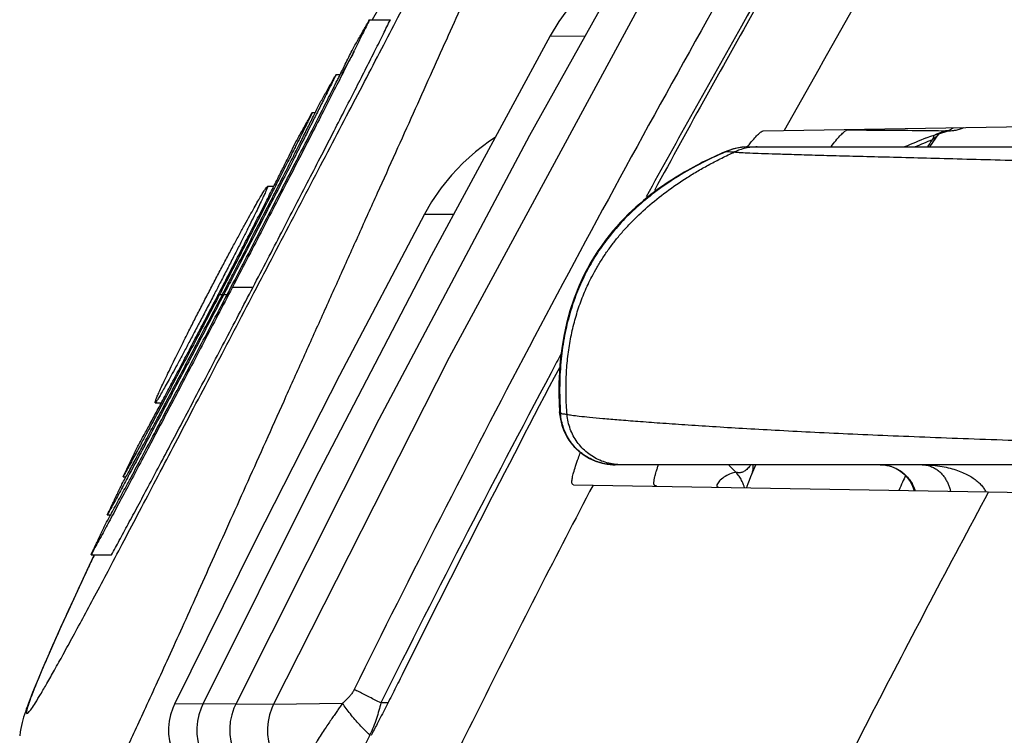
# Model space of a CAD drawing. Header units: inches. Extents: x 0 to 34, y 0 to 22.
# Tile 46 of 64: x 18.264 to 18.534, y 10.657 to 10.853. Entities that reach past the tile are written whole.
import ezdxf

# ---------------------------------------------------------------- set-up
doc = ezdxf.new("R2010")
doc.units = ezdxf.units.IN
doc.header["$LTSCALE"] = 1.87
doc.header["$MEASUREMENT"] = 0
doc.layers.get('0').update_dxf_attribs({"linetype": 'CONTINUOUS'})

msp = doc.modelspace()

# ---------------------------------------------------------------- linework, layer by layer
at = {"color": 7, "linetype": 'CONTINUOUS'}
for p, q in [((18.36572, 10.86178), (18.36082, 10.85315)), ((18.36014, 10.85315), (18.36584, 10.85315)), ((18.40957, 10.84869), (18.41909, 10.84868)), ((18.35593, 10.84443), (18.35245, 10.83816)), ((18.35099, 10.83816), (18.35211, 10.83816)), ((18.3445, 10.82778), (18.3453, 10.82778)), ((18.46786, 10.82268), (18.64111, 10.8257)), ((18.51762, 10.82245), (18.51819, 10.82261)), ((18.51819, 10.82261), (18.51875, 10.82273)), ((18.51853, 10.82274), (18.51876, 10.82275)), ((18.51424, 10.81954), (18.51588, 10.82194)), ((18.51486, 10.82164), (18.51762, 10.82245)), ((18.4579, 10.81719), (18.45746, 10.817)), ((18.46365, 10.81832), (18.66858, 10.81832)), ((18.51343, 10.81832), (18.51424, 10.81954)), ((18.33393, 10.80749), (18.33219, 10.80749)), ((18.37514, 10.79988), (18.38313, 10.79987)), ((18.41906, 10.78334), (18.41875, 10.78318)), ((18.41879, 10.78325), (18.41875, 10.78318)), ((18.41913, 10.78392), (18.41879, 10.78325)), ((18.41941, 10.78403), (18.41913, 10.78392)), ((18.32262, 10.77991), (18.32826, 10.77991)), ((18.31909, 10.77788), (18.31987, 10.77788)), ((18.32024, 10.77788), (18.32117, 10.77788)), ((18.30147, 10.74828), (18.3032, 10.74828)), ((18.4121, 10.74584), (18.41214, 10.74524)), ((18.67169, 10.73132), (18.42732, 10.73132)), ((18.46471, 10.72873), (18.46583, 10.73132)), ((18.2927, 10.72797), (18.29348, 10.72797)), ((18.41593, 10.72586), (18.64111, 10.72193)), ((18.46331, 10.72504), (18.46343, 10.72542)), ((18.28839, 10.7176), (18.28931, 10.7176)), ((18.28483, 10.70666), (18.28281, 10.70237)), ((18.28395, 10.70666), (18.28953, 10.70666)), ((18.28281, 10.70237), (18.28014, 10.69663)), ((18.28014, 10.69663), (18.27775, 10.69144)), ((18.27775, 10.69144), (18.27562, 10.68676)), ((18.27562, 10.68676), (18.27374, 10.68256)), ((18.27374, 10.68256), (18.2721, 10.67882)), ((18.2721, 10.67882), (18.27067, 10.67552)), ((18.27067, 10.67552), (18.26945, 10.67263)), ((18.32357, 10.66584), (18.3068, 10.6658)), ((18.32357, 10.6658), (18.33388, 10.66588)), ((18.33388, 10.6658), (18.35272, 10.66602))]:
    msp.add_line(p, q, dxfattribs=at)
for points in [[(18.48578, 10.94675), (18.43283, 10.85478), (18.38193, 10.76063), (18.33388, 10.6658)], [(18.44633, 10.89748), (18.40388, 10.82144), (18.36271, 10.74373), (18.32357, 10.6658)], [(18.43199, 10.8718), (18.43096, 10.87121), (18.42633, 10.86801), (18.42216, 10.86457), (18.4184, 10.86088), (18.415, 10.85691), (18.41193, 10.85262), (18.40957, 10.84869)], [(18.40957, 10.84869), (18.377, 10.78855), (18.34507, 10.72711), (18.31454, 10.6658)], [(18.3945, 10.82087), (18.39293, 10.81987), (18.38912, 10.81698), (18.38567, 10.81389), (18.38254, 10.8106), (18.37969, 10.80708), (18.37711, 10.80329), (18.37514, 10.79988)], [(18.51248, 10.8208), (18.51343, 10.82116), (18.51486, 10.82164)], [(18.46194, 10.81821), (18.46071, 10.81802), (18.45925, 10.81765), (18.4579, 10.81719)], [(18.46365, 10.81832), (18.46274, 10.81828), (18.46194, 10.81821)], [(18.45746, 10.817), (18.45712, 10.81686), (18.45648, 10.81658), (18.45581, 10.81628), (18.45511, 10.81597), (18.45438, 10.81563), (18.45363, 10.81528), (18.45286, 10.81491), (18.45207, 10.81452), (18.45126, 10.81412), (18.45045, 10.8137), (18.44962, 10.81327), (18.44878, 10.81282), (18.44794, 10.81236), (18.44709, 10.81188), (18.44622, 10.81139), (18.44536, 10.81088), (18.44448, 10.81035), (18.4436, 10.8098), (18.44271, 10.80923), (18.44181, 10.80864), (18.44089, 10.80803), (18.43996, 10.80738), (18.43902, 10.80671), (18.43806, 10.806), (18.43709, 10.80526), (18.43609, 10.80447), (18.43508, 10.80364), (18.43406, 10.80277), (18.43302, 10.80186), (18.43197, 10.80089), (18.43092, 10.79988), (18.42986, 10.79882), (18.42881, 10.79772), (18.42776, 10.79656), (18.42672, 10.79535), (18.42568, 10.79408), (18.42465, 10.79276), (18.42364, 10.79136), (18.42263, 10.7899), (18.42165, 10.78837), (18.42068, 10.78677), (18.41973, 10.78508), (18.41913, 10.78392)], [(18.37514, 10.79988), (18.35195, 10.75574), (18.32892, 10.71057), (18.3068, 10.6658)], [(18.41875, 10.78318), (18.41747, 10.7804), (18.41609, 10.77692), (18.41493, 10.77342), (18.414, 10.76994), (18.41326, 10.7665), (18.41271, 10.76314), (18.41232, 10.75986), (18.41208, 10.7567), (18.41195, 10.75366), (18.41193, 10.75077), (18.41199, 10.74804), (18.4121, 10.74584)], [(18.41214, 10.74524), (18.41235, 10.74375), (18.41274, 10.74218), (18.41332, 10.74059), (18.41408, 10.73905), (18.41503, 10.73758), (18.41614, 10.73621), (18.41741, 10.73499), (18.41882, 10.73392), (18.42033, 10.73302), (18.42193, 10.7323), (18.42373, 10.73175)], [(18.42373, 10.73175), (18.42518, 10.73147), (18.42669, 10.73133), (18.42732, 10.73132)], [(18.4999, 10.73132), (18.50027, 10.73131), (18.50157, 10.73116), (18.50288, 10.73082), (18.50416, 10.73029), (18.50535, 10.72958), (18.50641, 10.72872), (18.50732, 10.72775), (18.50805, 10.72672), (18.50859, 10.72569), (18.50897, 10.72472), (18.5091, 10.72424)], [(18.46343, 10.72542), (18.46371, 10.72622), (18.46405, 10.72712), (18.46446, 10.72813), (18.46471, 10.72873)], [(18.26945, 10.67263), (18.26891, 10.67132), (18.26842, 10.67011), (18.26797, 10.66899), (18.26756, 10.66794), (18.26718, 10.66697), (18.26684, 10.66607), (18.26653, 10.66522), (18.26624, 10.66442), (18.26598, 10.66366)], [(18.26598, 10.66366), (18.26574, 10.66292), (18.26551, 10.6622), (18.2653, 10.66148), (18.2651, 10.66073), (18.26491, 10.65994), (18.26473, 10.65909), (18.26457, 10.65817), (18.26443, 10.65714)], [(18.3068, 10.6658), (18.30631, 10.66471), (18.30568, 10.66289), (18.30529, 10.6611), (18.30512, 10.65933), (18.30516, 10.65754), (18.30542, 10.65571), (18.30592, 10.65382), (18.30666, 10.65189), (18.30765, 10.64995), (18.30886, 10.64802), (18.31028, 10.64611), (18.31117, 10.64503)], [(18.31454, 10.6658), (18.31405, 10.66471), (18.31342, 10.66289), (18.31303, 10.66111), (18.31286, 10.65933), (18.3129, 10.65754), (18.31316, 10.65571), (18.31365, 10.65382), (18.31439, 10.6519), (18.31538, 10.64996), (18.31658, 10.64802), (18.318, 10.64611), (18.31889, 10.64505)], [(18.32357, 10.6658), (18.32305, 10.66465), (18.32243, 10.66283), (18.32204, 10.66104), (18.32188, 10.65927), (18.32192, 10.65748), (18.32219, 10.65564), (18.3227, 10.65375), (18.32344, 10.65183), (18.32443, 10.64989), (18.32565, 10.64796), (18.32707, 10.64604), (18.32788, 10.64506)], [(18.33388, 10.6658), (18.33337, 10.66465), (18.33274, 10.66283), (18.33236, 10.66105), (18.33219, 10.65927), (18.33223, 10.65748), (18.3325, 10.65565), (18.333, 10.65376), (18.33375, 10.65183), (18.33474, 10.64989), (18.33595, 10.64796), (18.33737, 10.64605), (18.33817, 10.64508)]]:
    msp.add_lwpolyline(points, dxfattribs=at)
for points, knots in [([(18.59242, 11.02197), (18.57857, 11.00024), (18.55129, 10.95651), (18.51167, 10.8901), (18.48612, 10.8453), (18.47357, 10.82278)], [0, 0, 0, 0, 0.333159, 0.666493, 1, 1, 1, 1]), ([(18.50676, 10.94675), (18.48879, 10.91668), (18.45364, 10.85604), (18.40335, 10.76369), (18.37146, 10.70124), (18.35594, 10.66981)], [0, 0, 0, 0, 0.333172, 0.666593, 1, 1, 1, 1]), ([(18.5195, 10.94882), (18.50159, 10.91895), (18.47408, 10.87167), (18.44756, 10.82383), (18.43805, 10.80637)], [0, 0, 0, 0, 0.636587, 1, 1, 1, 1]), ([(18.51477, 10.94186), (18.49674, 10.91192), (18.4701, 10.86635), (18.44439, 10.82027), (18.43581, 10.80465)], [0, 0, 0, 0, 0.662315, 1, 1, 1, 1]), ([(18.28374, 10.63457), (18.28393, 10.63456), (18.28436, 10.63522), (18.28508, 10.63623), (18.28614, 10.63819), (18.28752, 10.64079), (18.28921, 10.64419), (18.29121, 10.64832), (18.29352, 10.6532), (18.29613, 10.6588), (18.29905, 10.66512), (18.30226, 10.67213), (18.30575, 10.67982), (18.30952, 10.68814), (18.31354, 10.69707), (18.3178, 10.70655), (18.32228, 10.71652), (18.32696, 10.72694), (18.3318, 10.73773), (18.33677, 10.74882), (18.34183, 10.76011), (18.34696, 10.77154), (18.35211, 10.783), (18.35724, 10.7944), (18.3623, 10.80566), (18.36727, 10.81669), (18.37209, 10.82741), (18.37673, 10.83773), (18.38116, 10.84758), (18.38535, 10.85692), (18.38926, 10.86567), (18.39289, 10.87381), (18.39621, 10.88129), (18.3992, 10.8881), (18.40186, 10.89421), (18.40418, 10.89961), (18.40616, 10.9043), (18.40779, 10.90826), (18.40907, 10.91153), (18.41001, 10.91398), (18.41058, 10.91592), (18.41086, 10.91666), (18.41088, 10.91715)], [0, 0, 0, 0, 0.001851, 0.006213, 0.013181, 0.022769, 0.034979, 0.049798, 0.067205, 0.087167, 0.109636, 0.134546, 0.161812, 0.191326, 0.222956, 0.256542, 0.2919, 0.328813, 0.367043, 0.406323, 0.446363, 0.48686, 0.527492, 0.567938, 0.607874, 0.646985, 0.684972, 0.721557, 0.756485, 0.789539, 0.820532, 0.84931, 0.875749, 0.899757, 0.921269, 0.940244, 0.956655, 0.970486, 0.981729, 0.990387, 0.996468, 1, 1, 1, 1]), ([(18.26641, 10.66321), (18.2666, 10.66321), (18.26704, 10.66375), (18.26777, 10.66466), (18.26886, 10.66637), (18.27027, 10.66866), (18.27201, 10.67165), (18.27407, 10.6753), (18.27645, 10.6796), (18.27916, 10.68456), (18.28218, 10.69017), (18.28552, 10.69642), (18.28916, 10.70328), (18.29309, 10.71073), (18.29731, 10.71874), (18.30179, 10.72728), (18.30651, 10.73629), (18.31144, 10.74572), (18.31656, 10.75551), (18.32182, 10.76557), (18.32718, 10.77583), (18.3326, 10.78619), (18.33802, 10.79655), (18.34339, 10.80681), (18.34866, 10.81688), (18.35378, 10.82667), (18.35871, 10.83608), (18.36339, 10.84506), (18.36781, 10.85354), (18.37193, 10.86146), (18.37573, 10.8688), (18.37918, 10.87552), (18.38229, 10.8816), (18.38503, 10.88703), (18.38741, 10.8918), (18.38943, 10.89592), (18.39109, 10.89938), (18.39237, 10.90223), (18.39334, 10.90436), (18.39388, 10.90601), (18.39423, 10.90675), (18.39416, 10.90737), (18.39406, 10.90737)], [0, 0, 0, 0, 0.001974, 0.006472, 0.013635, 0.023481, 0.036, 0.05118, 0.069026, 0.089531, 0.112653, 0.138341, 0.166525, 0.19712, 0.230006, 0.265026, 0.301992, 0.340674, 0.38081, 0.422094, 0.464186, 0.506708, 0.549247, 0.591389, 0.63273, 0.672884, 0.711515, 0.748325, 0.783058, 0.815498, 0.84548, 0.872895, 0.897666, 0.919737, 0.939076, 0.955689, 0.969619, 0.980888, 0.989496, 0.995459, 0.998845, 1, 1, 1, 1]), ([(18.32826, 10.77991), (18.32958, 10.78244), (18.3322, 10.78746), (18.33607, 10.79491), (18.33985, 10.8022), (18.34351, 10.80926), (18.34703, 10.81607), (18.35038, 10.82257), (18.35353, 10.82872), (18.35647, 10.83448), (18.35918, 10.83981), (18.36164, 10.84468), (18.36383, 10.84907), (18.3652, 10.85185), (18.36584, 10.85315)], [0, 0, 0, 0, 0.104065, 0.206282, 0.30612, 0.40301, 0.496293, 0.585342, 0.669534, 0.748243, 0.82098, 0.887366, 0.947093, 1, 1, 1, 1]), ([(18.35536, 10.84475), (18.35589, 10.84568), (18.35695, 10.84755), (18.35854, 10.85035), (18.3596, 10.85222), (18.36014, 10.85315)], [0, 0, 0, 0, 0.333339, 0.666673, 1, 1, 1, 1]), ([(18.36014, 10.85315), (18.3595, 10.85185), (18.35813, 10.84907), (18.3567, 10.84619), (18.35591, 10.84462), (18.35585, 10.8445)], [0, 0, 0, 0, 0.451124, 0.960396, 1, 1, 1, 1]), ([(18.35585, 10.8445), (18.35509, 10.84299), (18.35343, 10.83969), (18.35079, 10.83448), (18.34785, 10.82872), (18.3447, 10.82257), (18.34135, 10.81607), (18.33784, 10.80926), (18.33419, 10.80219), (18.33042, 10.79491), (18.32655, 10.78746), (18.32394, 10.78244), (18.32262, 10.77991)], [0, 0, 0, 0, 0.069956, 0.152365, 0.24154, 0.336922, 0.437801, 0.543477, 0.653236, 0.76633, 0.882118, 1, 1, 1, 1]), ([(18.35189, 10.83771), (18.35243, 10.83879), (18.35359, 10.84113), (18.35474, 10.84348), (18.35536, 10.84475)], [0, 0, 0, 0, 0.459684, 1, 1, 1, 1]), ([(18.32231, 10.78007), (18.32356, 10.78246), (18.32605, 10.78726), (18.32975, 10.79439), (18.33336, 10.80137), (18.33683, 10.80811), (18.34015, 10.81455), (18.34327, 10.82066), (18.34618, 10.82637), (18.34885, 10.83164), (18.35073, 10.83538), (18.35171, 10.83735), (18.35189, 10.83771)], [0, 0, 0, 0, 0.125074, 0.250182, 0.371791, 0.489118, 0.601276, 0.707355, 0.806516, 0.898019, 0.981216, 1, 1, 1, 1]), ([(18.34626, 10.82975), (18.34679, 10.83069), (18.34784, 10.83256), (18.34941, 10.83536), (18.35046, 10.83723), (18.35099, 10.83816)], [0, 0, 0, 0, 0.333339, 0.666672, 1, 1, 1, 1]), ([(18.35099, 10.83816), (18.35041, 10.83698), (18.34918, 10.83447), (18.34776, 10.8316), (18.3469, 10.82989), (18.34672, 10.82953)], [0, 0, 0, 0, 0.407403, 0.87161, 1, 1, 1, 1]), ([(18.34672, 10.82953), (18.34616, 10.8284), (18.34477, 10.82564), (18.34248, 10.8211), (18.33978, 10.81579), (18.33688, 10.81011), (18.3338, 10.80411), (18.33057, 10.79783), (18.32721, 10.79134), (18.32417, 10.78546), (18.32225, 10.78176), (18.32149, 10.78029)], [0, 0, 0, 0, 0.068067, 0.167629, 0.275634, 0.391257, 0.513547, 0.641455, 0.77396, 0.910145, 1, 1, 1, 1]), ([(18.3212, 10.78044), (18.32177, 10.78155), (18.32335, 10.78459), (18.32588, 10.78949), (18.32876, 10.79508), (18.33153, 10.80047), (18.33417, 10.80562), (18.33666, 10.8105), (18.33897, 10.81506), (18.34109, 10.81928), (18.34301, 10.82312), (18.34434, 10.82581), (18.34503, 10.82722), (18.34515, 10.82747)], [0, 0, 0, 0, 0.071126, 0.194139, 0.313598, 0.428751, 0.538747, 0.64272, 0.739877, 0.829517, 0.911029, 0.984002, 1, 1, 1, 1]), ([(18.33982, 10.81938), (18.34034, 10.82031), (18.34138, 10.82218), (18.34294, 10.82498), (18.34398, 10.82685), (18.3445, 10.82778)], [0, 0, 0, 0, 0.333339, 0.666672, 1, 1, 1, 1]), ([(18.3445, 10.82778), (18.34403, 10.82681), (18.34302, 10.82473), (18.3416, 10.82186), (18.34065, 10.81996), (18.34025, 10.81917)], [0, 0, 0, 0, 0.337317, 0.721862, 1, 1, 1, 1]), ([(18.46359, 10.81844), (18.46383, 10.81876), (18.46447, 10.81957), (18.46543, 10.82073), (18.46642, 10.82177), (18.46717, 10.82241), (18.46766, 10.82267), (18.46786, 10.82268)], [0, 0, 0, 0, 0.199462, 0.507192, 0.74074, 0.903123, 1, 1, 1, 1]), ([(18.48635, 10.81832), (18.48648, 10.81849), (18.48702, 10.81919), (18.48791, 10.82031), (18.48898, 10.82155), (18.48987, 10.8224), (18.49043, 10.82283), (18.49068, 10.82296)], [0, 0, 0, 0, 0.097147, 0.417516, 0.674078, 0.868125, 1, 1, 1, 1]), ([(18.49068, 10.82296), (18.49355, 10.82296), (18.49951, 10.82294), (18.50868, 10.82286), (18.51498, 10.82279), (18.51819, 10.82275)], [0, 0, 0, 0, 0.313012, 0.650346, 1, 1, 1, 1]), ([(18.51725, 10.82258), (18.5169, 10.82248), (18.51623, 10.8222), (18.51546, 10.82183), (18.515, 10.82168), (18.51488, 10.82164)], [0, 0, 0, 0, 0.431446, 0.842755, 1, 1, 1, 1]), ([(18.52032, 10.82289), (18.52072, 10.82296), (18.52152, 10.82315), (18.52228, 10.82344), (18.52267, 10.82362)], [0, 0, 0, 0, 0.487633, 1, 1, 1, 1]), ([(18.51446, 10.82124), (18.51444, 10.82115), (18.51437, 10.82095), (18.51428, 10.82076), (18.51422, 10.82065)], [0, 0, 0, 0, 0.431323, 1, 1, 1, 1]), ([(18.51446, 10.82151), (18.51448, 10.82148), (18.5145, 10.82138), (18.51448, 10.82129), (18.51446, 10.82124)], [0, 0, 0, 0, 0.324857, 1, 1, 1, 1]), ([(18.31898, 10.77834), (18.3198, 10.77991), (18.32149, 10.78317), (18.32402, 10.78806), (18.32653, 10.79294), (18.32892, 10.79761), (18.33118, 10.80204), (18.33328, 10.80619), (18.3352, 10.81), (18.33693, 10.81346), (18.33845, 10.81655), (18.33939, 10.81848), (18.33982, 10.81938)], [0, 0, 0, 0, 0.115602, 0.239211, 0.358723, 0.473171, 0.581511, 0.68272, 0.775842, 0.860092, 0.93493, 1, 1, 1, 1]), ([(18.34025, 10.81917), (18.34003, 10.81873), (18.33913, 10.81694), (18.33748, 10.81367), (18.33525, 10.80927), (18.33285, 10.80457), (18.33031, 10.7996), (18.32764, 10.7944), (18.32486, 10.78902), (18.32206, 10.7836), (18.32018, 10.77997), (18.31926, 10.7782)], [0, 0, 0, 0, 0.031803, 0.130808, 0.238244, 0.353283, 0.47497, 0.602245, 0.734075, 0.869531, 1, 1, 1, 1]), ([(18.45748, 10.81701), (18.45753, 10.81703), (18.45763, 10.81707), (18.45773, 10.81708), (18.45778, 10.81708)], [0, 0, 0, 0, 0.532524, 1, 1, 1, 1]), ([(18.45778, 10.81708), (18.45778, 10.81708), (18.4578, 10.81708), (18.45781, 10.81709), (18.45782, 10.81709)], [0, 0, 0, 0, 0.531414, 1, 1, 1, 1]), ([(18.46173, 10.81818), (18.46106, 10.81809), (18.45973, 10.81781), (18.45845, 10.81735), (18.45783, 10.81708)], [0, 0, 0, 0, 0.499897, 1, 1, 1, 1]), ([(18.45783, 10.81708), (18.45806, 10.81707), (18.45853, 10.81703), (18.45924, 10.81698), (18.45971, 10.81695), (18.45995, 10.81693)], [0, 0, 0, 0, 0.328885, 0.662214, 1, 1, 1, 1]), ([(18.45974, 10.81778), (18.45972, 10.81777), (18.45969, 10.81777), (18.45967, 10.81776), (18.45966, 10.81776)], [0, 0, 0, 0, 0.721465, 1, 1, 1, 1]), ([(18.46621, 10.81832), (18.46567, 10.81832), (18.4646, 10.81826), (18.463, 10.81799), (18.46144, 10.81756), (18.46044, 10.81716), (18.45995, 10.81693)], [0, 0, 0, 0, 0.249909, 0.49986, 0.74987, 1, 1, 1, 1]), ([(18.46194, 10.81821), (18.46185, 10.8182), (18.4617, 10.81818), (18.46155, 10.81816), (18.46149, 10.81815)], [0, 0, 0, 0, 0.614278, 1, 1, 1, 1]), ([(18.41417, 10.74504), (18.41403, 10.74679), (18.41385, 10.75024), (18.41389, 10.75535), (18.41426, 10.76031), (18.41494, 10.76512), (18.41595, 10.76977), (18.41728, 10.77427), (18.41892, 10.77861), (18.42066, 10.78231), (18.42236, 10.7854), (18.42394, 10.78796), (18.42564, 10.79045), (18.42748, 10.79288), (18.42946, 10.79524), (18.43229, 10.79833), (18.43618, 10.80203), (18.44135, 10.80618), (18.44604, 10.80938), (18.45005, 10.81181), (18.45323, 10.81359), (18.45653, 10.81531), (18.4588, 10.8164), (18.45995, 10.81693)], [0, 0, 0, 0, 0.057419, 0.113084, 0.167213, 0.220044, 0.271834, 0.322854, 0.37339, 0.423733, 0.456332, 0.489053, 0.521977, 0.55518, 0.588738, 0.622724, 0.692243, 0.764282, 0.839313, 0.87809, 0.917768, 0.958391, 1, 1, 1, 1]), ([(18.45748, 10.81696), (18.45504, 10.81589), (18.45036, 10.81366), (18.44389, 10.80994), (18.43819, 10.80601), (18.43327, 10.80195), (18.42899, 10.79774), (18.42528, 10.79338), (18.42208, 10.78883), (18.42025, 10.78565), (18.41941, 10.78403)], [0, 0, 0, 0, 0.155706, 0.302437, 0.43594, 0.559312, 0.675314, 0.785997, 0.893468, 1, 1, 1, 1]), ([(18.45746, 10.817), (18.45747, 10.81701), (18.45747, 10.81701), (18.45748, 10.81701), (18.45748, 10.81701)], [0, 0, 0, 0, 0.927832, 1, 1, 1, 1]), ([(18.45995, 10.81693), (18.4604, 10.81688), (18.46156, 10.81681), (18.46373, 10.8167), (18.46672, 10.81658), (18.47052, 10.81645), (18.47517, 10.8163), (18.4807, 10.81614), (18.48713, 10.81596), (18.49445, 10.81577), (18.5026, 10.81556), (18.51151, 10.81533), (18.52115, 10.81507), (18.5315, 10.8148), (18.54255, 10.81451), (18.55427, 10.8142), (18.56661, 10.81388), (18.57945, 10.81355), (18.59269, 10.81321), (18.60622, 10.81285), (18.61532, 10.8126), (18.61989, 10.81248)], [0, 0, 0, 0, 0.008369, 0.02196, 0.040665, 0.064396, 0.093373, 0.127879, 0.168127, 0.213993, 0.265103, 0.320943, 0.381222, 0.445869, 0.514989, 0.588478, 0.665801, 0.746313, 0.829342, 0.91424, 1, 1, 1, 1]), ([(18.31581, 10.77788), (18.31642, 10.77906), (18.31764, 10.7814), (18.31946, 10.78485), (18.32122, 10.78818), (18.32292, 10.79135), (18.32452, 10.7943), (18.32599, 10.79701), (18.32733, 10.79943), (18.32852, 10.80155), (18.32954, 10.80334), (18.3304, 10.80481), (18.33107, 10.80593), (18.33163, 10.8068), (18.33188, 10.80718), (18.33216, 10.80751), (18.33219, 10.80749)], [0, 0, 0, 0, 0.117764, 0.233602, 0.345348, 0.452013, 0.551686, 0.643106, 0.725274, 0.796895, 0.857945, 0.90812, 0.947413, 0.97583, 0.993268, 1, 1, 1, 1]), ([(18.33219, 10.80749), (18.33219, 10.80749), (18.33221, 10.80748), (18.33218, 10.80714), (18.33198, 10.80674), (18.33164, 10.80586), (18.33111, 10.80473), (18.33042, 10.80325), (18.32956, 10.80146), (18.32853, 10.79935), (18.32733, 10.79693), (18.32598, 10.79424), (18.32449, 10.7913), (18.32289, 10.78815), (18.32119, 10.78483), (18.31949, 10.78154), (18.31837, 10.77937), (18.31784, 10.77835)], [0, 0, 0, 0, 0.000177, 0.005553, 0.021726, 0.049284, 0.088101, 0.138182, 0.199514, 0.271798, 0.355066, 0.448058, 0.549844, 0.659201, 0.774216, 0.893951, 1, 1, 1, 1]), ([(18.41906, 10.78334), (18.41822, 10.78166), (18.41667, 10.77816), (18.41481, 10.7726), (18.41339, 10.76661), (18.41245, 10.76009), (18.41204, 10.75291), (18.41218, 10.74791), (18.41236, 10.74529)], [0, 0, 0, 0, 0.144348, 0.293078, 0.449361, 0.616344, 0.798412, 1, 1, 1, 1]), ([(18.32254, 10.77975), (18.32125, 10.77727), (18.31867, 10.77231), (18.31482, 10.76493), (18.31103, 10.75767), (18.30734, 10.75062), (18.30378, 10.74383), (18.30037, 10.73735), (18.29713, 10.7312), (18.29407, 10.72544), (18.29122, 10.72009), (18.28939, 10.71667), (18.28851, 10.71504)], [0, 0, 0, 0, 0.114577, 0.229471, 0.341683, 0.450644, 0.555682, 0.656159, 0.751429, 0.840832, 0.923836, 1, 1, 1, 1]), ([(18.28953, 10.70666), (18.29025, 10.70797), (18.29178, 10.71076), (18.29418, 10.71519), (18.29681, 10.72009), (18.29967, 10.72543), (18.30273, 10.7312), (18.30597, 10.73734), (18.30939, 10.74383), (18.31296, 10.75062), (18.31665, 10.75766), (18.32045, 10.76492), (18.32433, 10.77236), (18.32694, 10.77738), (18.32826, 10.77991)], [0, 0, 0, 0, 0.054274, 0.115122, 0.182343, 0.255602, 0.334513, 0.418605, 0.507293, 0.600011, 0.696195, 0.795248, 0.896671, 1, 1, 1, 1]), ([(18.32016, 10.77773), (18.31901, 10.77551), (18.31669, 10.77106), (18.31325, 10.76446), (18.30987, 10.75798), (18.30659, 10.75172), (18.30345, 10.74573), (18.30045, 10.74006), (18.29764, 10.73474), (18.29512, 10.73002), (18.29354, 10.72708), (18.29284, 10.72577)], [0, 0, 0, 0, 0.12786, 0.255995, 0.380762, 0.501375, 0.616926, 0.7265, 0.829245, 0.924398, 1, 1, 1, 1]), ([(18.2933, 10.72763), (18.29357, 10.72812), (18.29447, 10.72975), (18.29606, 10.73268), (18.29814, 10.73654), (18.3004, 10.74077), (18.30282, 10.74533), (18.3054, 10.75021), (18.30811, 10.75535), (18.31093, 10.76073), (18.31384, 10.76631), (18.31678, 10.77194), (18.31874, 10.77571), (18.3197, 10.77756)], [0, 0, 0, 0, 0.029126, 0.099176, 0.176951, 0.262028, 0.353814, 0.451663, 0.554858, 0.662624, 0.774215, 0.888982, 1, 1, 1, 1]), ([(18.29354, 10.7254), (18.29403, 10.72629), (18.29546, 10.72896), (18.2979, 10.73353), (18.30093, 10.73924), (18.30415, 10.74534), (18.30753, 10.75177), (18.31106, 10.75849), (18.3147, 10.76545), (18.31799, 10.77177), (18.32007, 10.77575), (18.3209, 10.77734)], [0, 0, 0, 0, 0.05209, 0.154458, 0.264882, 0.382571, 0.506656, 0.636207, 0.770328, 0.908242, 1, 1, 1, 1]), ([(18.29675, 10.73637), (18.29725, 10.73727), (18.29831, 10.73921), (18.3, 10.74232), (18.30188, 10.7458), (18.30392, 10.74962), (18.30612, 10.75377), (18.30846, 10.7582), (18.31091, 10.76286), (18.31346, 10.76773), (18.31608, 10.77275), (18.31785, 10.77616), (18.31875, 10.77788)], [0, 0, 0, 0, 0.065993, 0.141342, 0.225634, 0.318288, 0.418511, 0.525371, 0.63789, 0.755088, 0.876065, 1, 1, 1, 1]), ([(18.31902, 10.77774), (18.31797, 10.77572), (18.31588, 10.77169), (18.31275, 10.7657), (18.30969, 10.75984), (18.30675, 10.75423), (18.30394, 10.74889), (18.30129, 10.7439), (18.29905, 10.73969), (18.29769, 10.73715), (18.29715, 10.73615)], [0, 0, 0, 0, 0.145077, 0.290337, 0.431287, 0.566753, 0.695457, 0.816142, 0.927621, 1, 1, 1, 1]), ([(18.30147, 10.74828), (18.30147, 10.74828), (18.30145, 10.74829), (18.30148, 10.74863), (18.30168, 10.74903), (18.302, 10.74992), (18.30251, 10.75105), (18.30319, 10.75254), (18.30403, 10.75434), (18.30504, 10.75645), (18.30621, 10.75887), (18.30753, 10.76156), (18.30899, 10.76449), (18.31056, 10.76763), (18.31224, 10.77095), (18.314, 10.77438), (18.3152, 10.77671), (18.31581, 10.77788)], [0, 0, 0, 0, 0.000169, 0.005517, 0.021548, 0.048812, 0.087154, 0.136553, 0.19696, 0.26806, 0.34987, 0.441158, 0.541075, 0.648449, 0.761482, 0.879348, 1, 1, 1, 1]), ([(18.3176, 10.77788), (18.31699, 10.7767), (18.31577, 10.77437), (18.31397, 10.77093), (18.31223, 10.76761), (18.31056, 10.76445), (18.30899, 10.7615), (18.30754, 10.7588), (18.30623, 10.75638), (18.30507, 10.75426), (18.30407, 10.75247), (18.30323, 10.75098), (18.30258, 10.74986), (18.30202, 10.74898), (18.30178, 10.7486), (18.3015, 10.74826), (18.30147, 10.74828)], [0, 0, 0, 0, 0.117999, 0.233831, 0.345412, 0.451829, 0.551246, 0.642458, 0.724514, 0.796136, 0.857289, 0.907634, 0.947118, 0.9757, 0.993239, 1, 1, 1, 1]), ([(18.4125, 10.7616), (18.41211, 10.76086), (18.39526, 10.72926), (18.37884, 10.69742), (18.36321, 10.66613)], [0, 0, 0, 0, 0.023286, 1, 1, 1, 1]), ([(18.41236, 10.74529), (18.41227, 10.74533), (18.41213, 10.74551), (18.4121, 10.74572), (18.4121, 10.74584)], [0, 0, 0, 0, 0.453358, 1, 1, 1, 1]), ([(18.42373, 10.73175), (18.42356, 10.73179), (18.42274, 10.732), (18.42129, 10.73252), (18.41947, 10.73346), (18.4178, 10.73464), (18.4163, 10.73604), (18.41501, 10.73764), (18.41395, 10.73939), (18.41314, 10.74127), (18.41259, 10.74325), (18.4124, 10.74461), (18.41236, 10.74529)], [0, 0, 0, 0, 0.027135, 0.135069, 0.243023, 0.351009, 0.45904, 0.567123, 0.675263, 0.783459, 0.891707, 1, 1, 1, 1]), ([(18.41241, 10.74528), (18.4124, 10.74528), (18.41239, 10.74528), (18.41237, 10.74528), (18.41236, 10.74529), (18.41236, 10.74529)], [0, 0, 0, 0, 0.32341, 0.655381, 1, 1, 1, 1]), ([(18.42306, 10.73194), (18.42248, 10.73211), (18.42128, 10.73255), (18.41953, 10.73346), (18.41786, 10.73464), (18.41637, 10.73604), (18.41507, 10.73763), (18.41401, 10.73938), (18.41319, 10.74127), (18.41264, 10.74324), (18.41245, 10.7446), (18.41241, 10.74528)], [0, 0, 0, 0, 0.099142, 0.21158, 0.324067, 0.436606, 0.549199, 0.661844, 0.774532, 0.887255, 1, 1, 1, 1]), ([(18.41417, 10.74504), (18.41397, 10.74507), (18.41358, 10.74512), (18.41299, 10.7452), (18.4126, 10.74525), (18.41241, 10.74528)], [0, 0, 0, 0, 0.333354, 0.666688, 1, 1, 1, 1]), ([(18.42906, 10.73132), (18.42839, 10.73132), (18.42704, 10.73141), (18.42506, 10.73182), (18.42315, 10.73249), (18.42135, 10.73341), (18.41969, 10.73457), (18.4182, 10.73595), (18.41691, 10.73751), (18.41584, 10.73923), (18.41501, 10.74108), (18.41443, 10.74303), (18.41423, 10.74437), (18.41417, 10.74504)], [0, 0, 0, 0, 0.090761, 0.181528, 0.272317, 0.363138, 0.453999, 0.544903, 0.635852, 0.726841, 0.817862, 0.908905, 1, 1, 1, 1]), ([(18.57701, 10.73674), (18.57262, 10.73685), (18.56387, 10.73708), (18.55087, 10.73746), (18.5381, 10.73788), (18.52566, 10.73831), (18.51363, 10.73876), (18.50211, 10.73923), (18.49119, 10.73971), (18.48092, 10.7402), (18.47134, 10.74069), (18.46242, 10.7412), (18.45418, 10.7417), (18.44663, 10.74219), (18.43981, 10.74266), (18.43379, 10.74311), (18.42857, 10.74352), (18.42418, 10.74389), (18.42057, 10.74422), (18.41774, 10.74451), (18.41569, 10.74477), (18.41459, 10.74494), (18.41417, 10.74504)], [0, 0, 0, 0, 0.080891, 0.160852, 0.239339, 0.315845, 0.389846, 0.460741, 0.527898, 0.590944, 0.64976, 0.704459, 0.755161, 0.801671, 0.843664, 0.880794, 0.912845, 0.939852, 0.961988, 0.979417, 0.99211, 1, 1, 1, 1]), ([(18.2927, 10.72797), (18.29315, 10.7289), (18.29404, 10.73077), (18.29539, 10.73357), (18.29629, 10.73544), (18.29675, 10.73637)], [0, 0, 0, 0, 0.333336, 0.66667, 1, 1, 1, 1]), ([(18.29715, 10.73615), (18.29694, 10.73575), (18.29605, 10.73411), (18.29457, 10.73138), (18.2933, 10.72905), (18.2927, 10.72797)], [0, 0, 0, 0, 0.14578, 0.601587, 1, 1, 1, 1]), ([(18.41593, 10.72586), (18.4158, 10.72587), (18.41548, 10.72612), (18.4155, 10.72684), (18.41561, 10.72786), (18.41597, 10.72929), (18.41653, 10.7311), (18.41718, 10.73293), (18.41764, 10.73416), (18.41783, 10.73466)], [0, 0, 0, 0, 0.041312, 0.108755, 0.218755, 0.375022, 0.57787, 0.827752, 1, 1, 1, 1]), ([(18.43862, 10.7255), (18.43856, 10.7255), (18.43845, 10.72552), (18.43831, 10.72553), (18.43821, 10.72558), (18.43815, 10.72562), (18.43809, 10.72568), (18.43804, 10.72576), (18.438, 10.72585), (18.43796, 10.72597), (18.43794, 10.72612), (18.43792, 10.7263), (18.43793, 10.72653), (18.43796, 10.72681), (18.438, 10.72715), (18.43808, 10.72757), (18.4382, 10.72809), (18.43836, 10.72873), (18.43859, 10.72952), (18.43887, 10.7304), (18.43908, 10.73102), (18.43918, 10.73132)], [0, 0, 0, 0, 0.028427, 0.051757, 0.065616, 0.077702, 0.090112, 0.103851, 0.119734, 0.138612, 0.161465, 0.189465, 0.224031, 0.266873, 0.32, 0.385859, 0.467501, 0.568757, 0.694446, 0.850575, 1, 1, 1, 1]), ([(18.46036, 10.72925), (18.46009, 10.72951), (18.45953, 10.73007), (18.45888, 10.73076), (18.4585, 10.7312), (18.4584, 10.73131)], [0, 0, 0, 0, 0.389702, 0.842513, 1, 1, 1, 1]), ([(18.46447, 10.73132), (18.46433, 10.73113), (18.46403, 10.73076), (18.46357, 10.73027), (18.4631, 10.72986), (18.46265, 10.72953), (18.4622, 10.7293), (18.46174, 10.72916), (18.46128, 10.72911), (18.46082, 10.72914), (18.46051, 10.72921), (18.46036, 10.72925)], [0, 0, 0, 0, 0.146384, 0.285752, 0.410472, 0.522276, 0.623639, 0.717937, 0.809372, 0.902329, 1, 1, 1, 1]), ([(18.46471, 10.72873), (18.46473, 10.72879), (18.46489, 10.72917), (18.46508, 10.72991), (18.46514, 10.73073), (18.46511, 10.7312), (18.4651, 10.73132)], [0, 0, 0, 0, 0.076602, 0.464615, 0.861505, 1, 1, 1, 1]), ([(18.49986, 10.73132), (18.50034, 10.73132), (18.50131, 10.73124), (18.50273, 10.73092), (18.5041, 10.73039), (18.50537, 10.72967), (18.50653, 10.72877), (18.50754, 10.7277), (18.50839, 10.7265), (18.50898, 10.72533), (18.50926, 10.72456), (18.50936, 10.72424)], [0, 0, 0, 0, 0.112994, 0.228363, 0.343774, 0.459246, 0.574789, 0.690409, 0.806105, 0.92187, 1, 1, 1, 1]), ([(18.51128, 10.73132), (18.51225, 10.73132), (18.51408, 10.73124), (18.51666, 10.7309), (18.51894, 10.7304), (18.52095, 10.72979), (18.5227, 10.72909), (18.52422, 10.72832), (18.52553, 10.72749), (18.52662, 10.72663), (18.52752, 10.72573), (18.52822, 10.72482), (18.52859, 10.72419), (18.52874, 10.72388)], [0, 0, 0, 0, 0.146324, 0.276756, 0.393531, 0.498578, 0.593282, 0.678893, 0.756316, 0.826526, 0.890139, 0.947771, 1, 1, 1, 1]), ([(18.51128, 10.73132), (18.51175, 10.73132), (18.51264, 10.73122), (18.51388, 10.73083), (18.51496, 10.73026), (18.5159, 10.72957), (18.5167, 10.72879), (18.51739, 10.72793), (18.51797, 10.72701), (18.51844, 10.72606), (18.51881, 10.72509), (18.519, 10.72442), (18.51908, 10.72408), (18.51908, 10.72406)], [0, 0, 0, 0, 0.121893, 0.233305, 0.338034, 0.438429, 0.536008, 0.631403, 0.725534, 0.817999, 0.908636, 0.996985, 1, 1, 1, 1]), ([(18.46036, 10.72925), (18.45991, 10.72921), (18.45889, 10.72889), (18.45745, 10.72817), (18.45617, 10.7272), (18.45554, 10.72653), (18.45531, 10.72613)], [0, 0, 0, 0, 0.224546, 0.516255, 0.797448, 1, 1, 1, 1]), ([(18.46271, 10.72504), (18.46264, 10.72529), (18.46243, 10.72597), (18.46196, 10.72704), (18.46125, 10.72821), (18.46067, 10.72892), (18.46036, 10.72925)], [0, 0, 0, 0, 0.157566, 0.438234, 0.71902, 1, 1, 1, 1]), ([(18.50676, 10.72834), (18.50649, 10.72775), (18.50587, 10.72641), (18.50526, 10.72507), (18.50492, 10.72431)], [0, 0, 0, 0, 0.441848, 1, 1, 1, 1]), ([(18.28839, 10.7176), (18.28884, 10.71854), (18.28973, 10.72041), (18.29107, 10.72321), (18.29196, 10.72507), (18.29241, 10.72601)], [0, 0, 0, 0, 0.333336, 0.666669, 1, 1, 1, 1]), ([(18.29284, 10.72577), (18.29274, 10.72558), (18.29191, 10.72404), (18.29043, 10.72131), (18.28905, 10.71879), (18.28839, 10.7176)], [0, 0, 0, 0, 0.071163, 0.564209, 1, 1, 1, 1]), ([(18.42127, 10.72577), (18.41132, 10.70669), (18.39175, 10.66837), (18.36334, 10.61042), (18.34503, 10.57149), (18.33604, 10.55195)], [0, 0, 0, 0, 0.333381, 0.666715, 1, 1, 1, 1]), ([(18.45531, 10.72613), (18.45519, 10.72592), (18.455, 10.72549), (18.45543, 10.72524), (18.45559, 10.72522)], [0, 0, 0, 0, 0.567708, 1, 1, 1, 1]), ([(18.2891, 10.71721), (18.28941, 10.71778), (18.29051, 10.71979), (18.29199, 10.72251), (18.29316, 10.72468), (18.29354, 10.7254)], [0, 0, 0, 0, 0.206624, 0.738246, 1, 1, 1, 1]), ([(18.52948, 10.72388), (18.5187, 10.70384), (18.49749, 10.66355), (18.46676, 10.60258), (18.44701, 10.56157), (18.43731, 10.54098)], [0, 0, 0, 0, 0.333365, 0.666681, 1, 1, 1, 1]), ([(18.28395, 10.70666), (18.28439, 10.70759), (18.28527, 10.70946), (18.28659, 10.71226), (18.28747, 10.71413), (18.28792, 10.71506)], [0, 0, 0, 0, 0.333335, 0.666669, 1, 1, 1, 1]), ([(18.28838, 10.71481), (18.28763, 10.71341), (18.28615, 10.71069), (18.28467, 10.70797), (18.28395, 10.70666)], [0, 0, 0, 0, 0.515417, 1, 1, 1, 1]), ([(18.28467, 10.70632), (18.28411, 10.70513), (18.2825, 10.70169), (18.27994, 10.69619), (18.27711, 10.69003), (18.27462, 10.68449), (18.27245, 10.67959), (18.27062, 10.67532), (18.26911, 10.67172), (18.26793, 10.66873), (18.26707, 10.66648), (18.26655, 10.66471), (18.26626, 10.6639), (18.26629, 10.66322), (18.26641, 10.66321)], [0, 0, 0, 0, 0.083822, 0.242944, 0.387385, 0.516817, 0.631026, 0.72987, 0.813269, 0.881198, 0.933632, 0.970616, 0.992302, 1, 1, 1, 1]), ([(18.36905, 10.67382), (18.3683, 10.6723), (18.36679, 10.66928), (18.36451, 10.6648), (18.36243, 10.66076), (18.3611, 10.65823), (18.36054, 10.65716)], [0, 0, 0, 0, 0.271441, 0.542038, 0.806264, 1, 1, 1, 1]), ([(18.35594, 10.66981), (18.3558, 10.66951), (18.35546, 10.66893), (18.35487, 10.66812), (18.35421, 10.66737), (18.35349, 10.66667), (18.35298, 10.66623), (18.35272, 10.66602)], [0, 0, 0, 0, 0.199058, 0.398273, 0.597877, 0.798278, 1, 1, 1, 1]), ([(18.36321, 10.66613), (18.3627, 10.66638), (18.36168, 10.66689), (18.36017, 10.66765), (18.35871, 10.6684), (18.3573, 10.66911), (18.35639, 10.66958), (18.35594, 10.66981)], [0, 0, 0, 0, 0.210992, 0.419189, 0.621849, 0.816306, 1, 1, 1, 1]), ([(18.35272, 10.66602), (18.35249, 10.66568), (18.35203, 10.665), (18.35132, 10.66398), (18.35059, 10.66293), (18.3498, 10.66178), (18.34892, 10.6605), (18.34795, 10.65907), (18.3469, 10.65745), (18.34575, 10.65567), (18.34461, 10.6537), (18.34344, 10.65175), (18.34238, 10.64994), (18.34144, 10.64841), (18.34058, 10.64719), (18.33987, 10.64623), (18.33923, 10.64554), (18.33875, 10.64516), (18.33835, 10.64495), (18.33822, 10.64505), (18.33818, 10.64509)], [0, 0, 0, 0, 0.048181, 0.094803, 0.144167, 0.197844, 0.257404, 0.324606, 0.399378, 0.481691, 0.571705, 0.663886, 0.746594, 0.815627, 0.872836, 0.919765, 0.955911, 0.980587, 0.994698, 1, 1, 1, 1]), ([(18.36021, 10.65734), (18.35974, 10.65778), (18.35881, 10.6587), (18.35745, 10.66013), (18.35614, 10.66159), (18.3549, 10.66307), (18.35376, 10.66454), (18.35305, 10.66553), (18.35272, 10.66602)], [0, 0, 0, 0, 0.169667, 0.341883, 0.513819, 0.68265, 0.84562, 1, 1, 1, 1]), ([(18.36321, 10.66613), (18.36306, 10.66542), (18.36269, 10.66399), (18.36205, 10.6618), (18.36124, 10.65956), (18.36057, 10.65808), (18.36021, 10.65734)], [0, 0, 0, 0, 0.232417, 0.477159, 0.733256, 1, 1, 1, 1]), ([(18.36021, 10.65734), (18.35974, 10.65632), (18.35878, 10.65435), (18.35731, 10.65153), (18.35586, 10.64896), (18.3545, 10.6467), (18.35329, 10.64475), (18.35223, 10.64318), (18.35138, 10.64191), (18.35071, 10.64096), (18.35019, 10.64031), (18.34993, 10.63992), (18.34969, 10.63983), (18.34965, 10.63983)], [0, 0, 0, 0, 0.163862, 0.320095, 0.465158, 0.594626, 0.706881, 0.799658, 0.873041, 0.929822, 0.969583, 0.993594, 1, 1, 1, 1])]:
    msp.add_open_spline(points, degree=3, knots=knots, dxfattribs=at)
for points in [[(18.35587, 10.84431), (18.35473, 10.84226), (18.35359, 10.84021), (18.35245, 10.83816)], [(18.34515, 10.82747), (18.34552, 10.82823), (18.3459, 10.82899), (18.34626, 10.82975)], [(18.51817, 10.82273), (18.51786, 10.82271), (18.51755, 10.82266), (18.51725, 10.82258)], [(18.51851, 10.82275), (18.5184, 10.82274), (18.51829, 10.82274), (18.51817, 10.82273)], [(18.51819, 10.82275), (18.5183, 10.82275), (18.51842, 10.82275), (18.51853, 10.82274)], [(18.51853, 10.82274), (18.51875, 10.82291), (18.51897, 10.82307), (18.5192, 10.82321)], [(18.51876, 10.82274), (18.51918, 10.82275), (18.5196, 10.82278), (18.52002, 10.82284)], [(18.5192, 10.82321), (18.51937, 10.82332), (18.51955, 10.82342), (18.51975, 10.82349)], [(18.52002, 10.82284), (18.52012, 10.82286), (18.52022, 10.82287), (18.52032, 10.82289)], [(18.51247, 10.8208), (18.51048, 10.81998), (18.5085, 10.81917), (18.50651, 10.81834)], [(18.51402, 10.82026), (18.51248, 10.81961), (18.51093, 10.81896), (18.50938, 10.81831)], [(18.51402, 10.82026), (18.51359, 10.81962), (18.51316, 10.81897), (18.51273, 10.81832)], [(18.51477, 10.82077), (18.51453, 10.82058), (18.51428, 10.82041), (18.51402, 10.82026)], [(18.51422, 10.82065), (18.51416, 10.82052), (18.51409, 10.82039), (18.51402, 10.82026)], [(18.51526, 10.82121), (18.5151, 10.82106), (18.51494, 10.82091), (18.51477, 10.82077)], [(18.51542, 10.82137), (18.51536, 10.82132), (18.51531, 10.82126), (18.51526, 10.82121)], [(18.51587, 10.82193), (18.51573, 10.82174), (18.51558, 10.82155), (18.51542, 10.82137)], [(18.45778, 10.81708), (18.45768, 10.81704), (18.45758, 10.817), (18.45748, 10.81696)], [(18.45966, 10.81776), (18.45902, 10.81758), (18.45839, 10.81735), (18.45778, 10.81708)], [(18.46149, 10.81815), (18.4609, 10.81806), (18.46031, 10.81794), (18.45974, 10.81778)], [(18.46194, 10.81821), (18.46187, 10.8182), (18.4618, 10.81819), (18.46173, 10.81818)], [(18.46375, 10.81832), (18.46315, 10.81832), (18.46254, 10.81828), (18.46194, 10.81821)], [(18.46349, 10.81832), (18.46352, 10.81836), (18.46355, 10.8184), (18.46359, 10.81844)], [(18.41941, 10.78403), (18.4193, 10.7838), (18.41918, 10.78357), (18.41906, 10.78334)], [(18.31995, 10.77803), (18.32036, 10.77884), (18.32078, 10.77964), (18.3212, 10.78044)], [(18.32149, 10.78029), (18.32107, 10.77949), (18.32065, 10.77868), (18.32024, 10.77788)], [(18.32098, 10.7775), (18.32139, 10.7783), (18.32181, 10.7791), (18.32223, 10.77991)], [(18.32223, 10.77991), (18.32226, 10.77996), (18.32229, 10.78002), (18.32231, 10.78007)], [(18.32262, 10.77991), (18.32259, 10.77985), (18.32257, 10.7798), (18.32254, 10.77975)], [(18.31784, 10.77835), (18.31776, 10.77819), (18.31768, 10.77804), (18.3176, 10.77788)], [(18.31875, 10.77788), (18.31877, 10.77793), (18.3188, 10.77798), (18.31882, 10.77802)], [(18.31882, 10.77802), (18.31888, 10.77813), (18.31893, 10.77823), (18.31898, 10.77834)], [(18.31909, 10.77788), (18.31907, 10.77783), (18.31905, 10.77779), (18.31902, 10.77774)], [(18.31926, 10.7782), (18.3192, 10.77809), (18.31915, 10.77799), (18.31909, 10.77788)], [(18.3197, 10.77756), (18.31976, 10.77767), (18.31981, 10.77777), (18.31987, 10.77788)], [(18.31987, 10.77788), (18.31989, 10.77793), (18.31992, 10.77798), (18.31995, 10.77803)], [(18.32024, 10.77788), (18.32021, 10.77783), (18.32018, 10.77778), (18.32016, 10.77773)], [(18.3209, 10.77734), (18.32092, 10.77739), (18.32095, 10.77745), (18.32098, 10.7775)], [(18.41206, 10.75785), (18.39739, 10.73001), (18.38305, 10.702), (18.36905, 10.67382)], [(18.42329, 10.73187), (18.42321, 10.73189), (18.42313, 10.73192), (18.42306, 10.73194)], [(18.42339, 10.73184), (18.42336, 10.73185), (18.42332, 10.73186), (18.42329, 10.73187)], [(18.42373, 10.73175), (18.42362, 10.73178), (18.4235, 10.73181), (18.42339, 10.73184)], [(18.42527, 10.73146), (18.42475, 10.73153), (18.42424, 10.73163), (18.42373, 10.73175)], [(18.42538, 10.73144), (18.42534, 10.73145), (18.4253, 10.73145), (18.42527, 10.73146)], [(18.42732, 10.73132), (18.42667, 10.73132), (18.42602, 10.73136), (18.42538, 10.73144)], [(18.29241, 10.72601), (18.29271, 10.72655), (18.293, 10.72709), (18.2933, 10.72763)], [(18.28792, 10.71506), (18.28831, 10.71578), (18.28871, 10.7165), (18.2891, 10.71721)], [(18.28851, 10.71504), (18.28846, 10.71496), (18.28842, 10.71489), (18.28838, 10.71481)], [(18.28484, 10.70666), (18.28478, 10.70655), (18.28473, 10.70643), (18.28467, 10.70632)], [(18.36519, 10.66615), (18.36453, 10.66614), (18.36387, 10.66613), (18.36321, 10.66613)]]:
    msp.add_open_spline(points, degree=3, dxfattribs=at)

doc.saveas('drawing.dxf')
